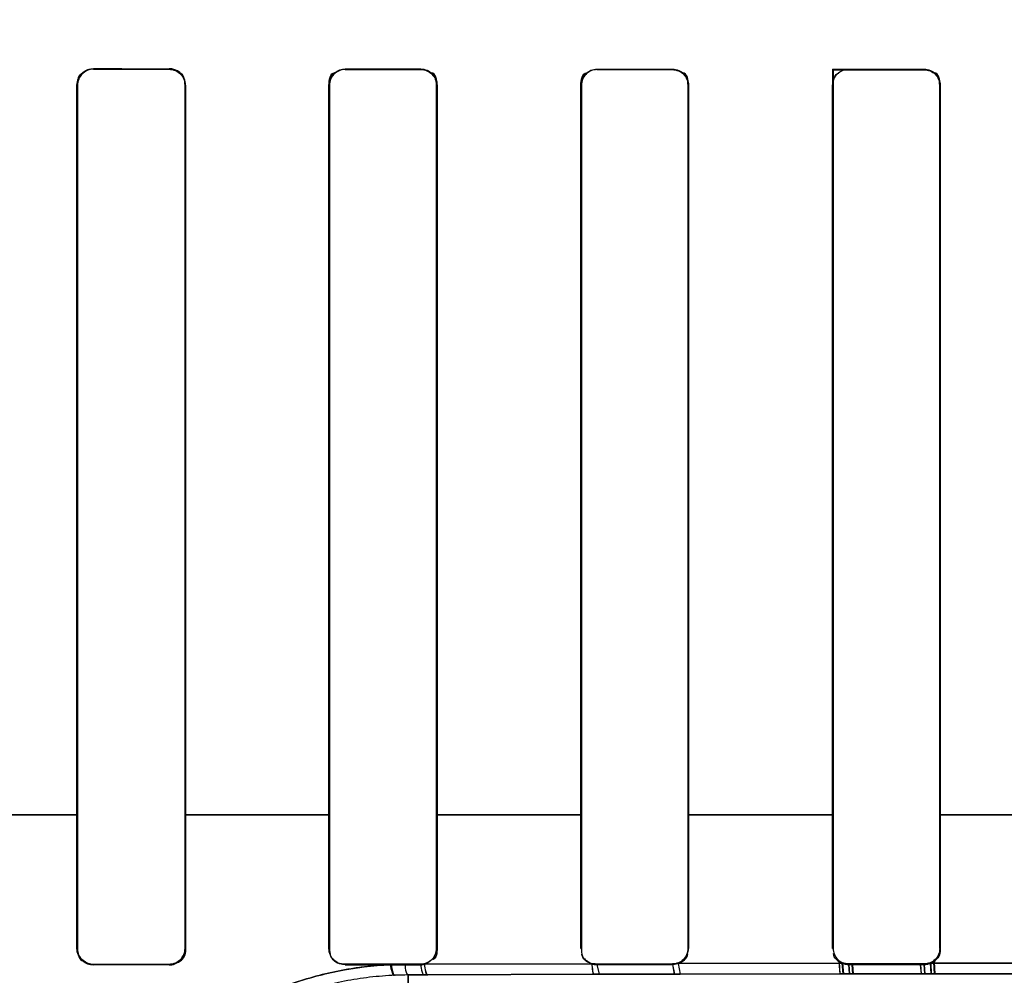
# Model space of a CAD drawing. Header units: millimetres. Extents: x 0 to 297, y 0 to 210.
# Tile 128 of 256: x 56.424 to 56.542, y 156.915 to 157.029. Entities that reach past the tile are written whole.
import ezdxf

# ---------------------------------------------------------------- set-up
doc = ezdxf.new("R2010")
doc.units = ezdxf.units.MM
doc.header["$LTSCALE"] = 16.335
doc.layers.get('0').update_dxf_attribs({"linetype": 'CONTINUOUS'})
for name, color, linetype in [('AXES_REF', 7, 'CONTINUOUS'), ('INTFCLR_1', 7, 'CONTINUOUS'), ('INTFCLR_72935', 7, 'CONTINUOUS')]:
    doc.layers.add(name, color=color, linetype=linetype)

msp = doc.modelspace()

# ---------------------------------------------------------------- linework, layer by layer
at = {"color": 7, "linetype": 'Continuous'}
for radius in [5.8174969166, 5.817, 5.7797484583]:
    msp.add_circle((57.454730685, 154.8339782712), radius, dxfattribs=at)
msp.add_arc((57.454730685, 154.8339782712), 5.76, 278.2771290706, 261.7228709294, dxfattribs=at)
at = {"layer": 'AXES_REF', "color": 9, "linetype": 'Continuous'}
for radius in [5.3067073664, 3.5571461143]:
    msp.add_circle((57.454730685, 154.8339782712), radius, dxfattribs=at)
at = {"layer": 'AXES_REF', "color": 7, "linetype": 'Continuous'}
msp.add_arc((57.454730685, 154.8339782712), 5.892, 143.2753836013, 36.7246163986, dxfattribs=at)
at = {"layer": 'INTFCLR_1', "color": 9, "linetype": 'Continuous'}
for p, q in [((56.43306293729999, 157.0229464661), (56.43306293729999, 157.0228796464)), ((56.44206293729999, 157.0228691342), (56.44206293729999, 157.0229352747)), ((56.46306293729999, 157.0229132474), (56.46306293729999, 157.0228484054)), ((56.4720629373, 157.0228410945), (56.4720629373, 157.022905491)), ((56.4930629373, 157.0228911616), (56.4930629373, 157.0228275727)), ((56.5020629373, 157.0228232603), (56.5020629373, 157.022886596)), ((56.5230629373, 157.0228795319), (56.5230629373, 157.0228165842)), ((56.5320629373, 157.0228151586), (56.5320629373, 157.0228780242)), ((56.4311506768, 157.0209697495), (56.43108361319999, 157.0209697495)), ((56.4440261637, 157.0209697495), (56.4439602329, 157.0209697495)), ((56.4611826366, 157.0209697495), (56.4611176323, 157.0209697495)), ((56.4739971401, 157.0209697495), (56.4739328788, 157.0209697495)), ((56.4912041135, 157.0209697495), (56.4911404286, 157.0209697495)), ((56.50397893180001, 157.0209697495), (56.5039156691, 157.0209697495)), ((56.5212157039, 157.0209697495), (56.521152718, 157.0209697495)), ((56.5339710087, 157.0209697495), (56.5339081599, 157.0209697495)), ((56.43115069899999, 156.9339684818), (56.4139982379, 156.9339684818)), ((56.4611829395, 156.9339684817), (56.4439601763, 156.9339684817)), ((56.4912019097, 156.9339684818), (56.4739332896, 156.9339684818)), ((56.5212189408, 156.9339684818), (56.5039135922, 156.9339684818)), ((56.5512231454, 156.9339684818), (56.5338946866, 156.9339684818)), ((56.4310755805, 156.918065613), (56.43114459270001, 156.918065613)), ((56.4439662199, 156.918065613), (56.4440340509, 156.918065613)), ((56.4611098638, 156.918065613), (56.4611767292, 156.918065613)), ((56.4739387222, 156.918065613), (56.4740048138, 156.918065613)), ((56.4911328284, 156.918065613), (56.4911983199, 156.918065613)), ((56.5039214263, 156.918065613), (56.5039864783, 156.918065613)), ((56.5211452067, 156.918065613), (56.5212099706, 156.918065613)), ((56.5339138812, 156.918065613), (56.5339785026, 156.918065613)), ((56.43306293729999, 156.9161480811), (56.43306293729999, 156.9160787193)), ((56.44206293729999, 156.916090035), (56.44206293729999, 156.9161586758)), ((56.46306293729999, 156.9161795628), (56.46306293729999, 156.9161122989)), ((56.4720629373, 156.9161201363), (56.4720629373, 156.916186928)), ((56.4725011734, 156.9161705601), (56.4924289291, 156.9162414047)), ((56.4930629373, 156.9162005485), (56.4930629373, 156.9161346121)), ((56.49306294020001, 156.9161346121), (56.49333129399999, 156.9149753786)), ((56.5020629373, 156.9161392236), (56.5020629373, 156.9162048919)), ((56.502062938, 156.9161392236), (56.5022815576, 156.9149984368)), ((56.5027558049, 156.9162686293), (56.52230384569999, 156.9163028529)), ((56.5027558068, 156.91626863), (56.5029764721, 156.914999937)), ((56.5230629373, 156.9162116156), (56.5230629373, 156.9161463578)), ((56.5320629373, 156.9161478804), (56.5320629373, 156.9162130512)), ((56.5328430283, 156.9163144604), (56.5522829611, 156.9163144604)), ((56.4724499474, 156.9149030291), (56.4705629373, 156.9148951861)), ((56.4705629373, 156.9086003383), (56.4705629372, 156.9148951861)), ((56.4728893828, 156.9149048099), (56.4724499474, 156.9149030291)), ((56.4927068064, 156.9149735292), (56.4728893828, 156.9149048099)), ((56.4933312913, 156.9149753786), (56.4927068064, 156.9149735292)), ((56.50228155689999, 156.9149984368), (56.4933312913, 156.9149753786)), ((56.5029764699, 156.914999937), (56.50228155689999, 156.9149984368)), ((56.52241616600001, 156.915033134), (56.5029764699, 156.914999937)), ((56.5321191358, 156.9150417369), (56.5231674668, 156.9150341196)), ((56.5522333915, 156.9150420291), (56.532892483, 156.9150420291))]:
    msp.add_line(p, q, dxfattribs=at)
at = {"layer": 'INTFCLR_1', "color": 6, "linetype": 'Continuous'}
for p, q in [((56.43108361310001, 156.9339697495), (56.43108361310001, 157.0209697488)), ((56.4311506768, 156.9339697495), (56.4311506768, 157.0209697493)), ((56.443960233, 157.0209697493), (56.443960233, 156.9339697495)), ((56.4440261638, 157.0209697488), (56.4440261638, 156.9339697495)), ((56.4611176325, 156.9339697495), (56.4611176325, 157.0209697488)), ((56.4611826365, 156.9339697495), (56.4611826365, 157.0209697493)), ((56.4739328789, 157.0209697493), (56.4739328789, 156.9339697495)), ((56.47399714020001, 157.0209697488), (56.47399714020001, 156.9339697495)), ((56.4911404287, 156.9339697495), (56.4911404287, 157.0209697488)), ((56.4912041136, 156.9339697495), (56.4912041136, 157.0209697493)), ((56.5039156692, 157.0209697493), (56.5039156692, 156.9339697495)), ((56.5039789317, 157.0209697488), (56.5039789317, 156.9339697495)), ((56.5211527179, 156.9339697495), (56.5211527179, 157.0209697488)), ((56.5212157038, 156.9339697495), (56.5212157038, 157.0209697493)), ((56.53390816, 157.0209697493), (56.53390816, 156.9339697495)), ((56.5339710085, 157.0209697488), (56.5339710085, 156.9339697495)), ((56.4310755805, 156.918065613), (56.43108361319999, 156.9339697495)), ((56.43114459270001, 156.918065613), (56.4311506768, 156.9339697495)), ((56.4439602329, 156.9339697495), (56.4439662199, 156.918065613)), ((56.4440261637, 156.9339697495), (56.4440340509, 156.918065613)), ((56.4611098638, 156.918065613), (56.4611176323, 156.9339697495)), ((56.4611767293, 156.918065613), (56.4611826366, 156.9339697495)), ((56.4739328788, 156.9339697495), (56.4739387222, 156.918065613)), ((56.4739971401, 156.9339697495), (56.4740048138, 156.918065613)), ((56.4911328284, 156.918065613), (56.4911404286, 156.9339697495)), ((56.4911983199, 156.918065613), (56.4912041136, 156.9339697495)), ((56.5039156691, 156.9339697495), (56.5039214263, 156.918065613)), ((56.50397893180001, 156.9339697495), (56.5039864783, 156.918065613)), ((56.5211452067, 156.918065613), (56.521152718, 156.9339697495)), ((56.5212099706, 156.918065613), (56.5212157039, 156.9339697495)), ((56.5339081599, 156.9339697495), (56.5339138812, 156.918065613)), ((56.5339710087, 156.9339697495), (56.5339785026, 156.918065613)), ((56.44206293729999, 156.9161586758), (56.43306293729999, 156.9161480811)), ((56.44206293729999, 156.916090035), (56.43306293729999, 156.9160787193)), ((56.4720629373, 156.916186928), (56.46306293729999, 156.9161795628)), ((56.46306293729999, 156.9161122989), (56.4684310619, 156.9161170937)), ((56.4684310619, 156.9161170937), (56.4701650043, 156.9161185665)), ((56.4701650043, 156.9161185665), (56.4720629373, 156.9161201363)), ((56.5020629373, 156.9162048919), (56.4930629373, 156.9162005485)), ((56.4930629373, 156.9161346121), (56.5020629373, 156.9161392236)), ((56.5020629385, 156.9161392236), (56.5027558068, 156.91626863)), ((56.5320629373, 156.9162130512), (56.5230629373, 156.9162116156)), ((56.5230629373, 156.9161463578), (56.5320629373, 156.9161478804))]:
    msp.add_line(p, q, dxfattribs=at)
at = {"layer": 'INTFCLR_1', "color": 7, "linetype": 'Continuous'}
for p, q in [((56.5234683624, 156.9161030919), (56.5218963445, 156.9164277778)), ((56.5218963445, 156.9164277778), (56.5219888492, 156.9150325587)), ((56.52241616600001, 156.915033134), (56.52230384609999, 156.9163028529)), ((56.5230629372, 156.9161463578), (56.5231674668, 156.9150341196)), ((56.5235431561, 156.9150346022), (56.5234683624, 156.9161030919)), ((56.53319768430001, 156.916430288), (56.5315971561, 156.9160906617)), ((56.5315971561, 156.9160906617), (56.5316843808, 156.9150415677)), ((56.5321191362, 156.9150417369), (56.5320629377, 156.9161478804)), ((56.5328385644, 156.9163120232), (56.5328924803, 156.9150420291)), ((56.5332791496, 156.9150421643), (56.53319768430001, 156.916430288)), ((56.5219888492, 156.9150325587), (56.5235431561, 156.9150346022)), ((56.5231674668, 156.9150341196), (56.52241616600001, 156.915033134)), ((56.5316843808, 156.9150415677), (56.5332791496, 156.9150421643)), ((56.532892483, 156.9150420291), (56.5321191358, 156.9150417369))]:
    msp.add_line(p, q, dxfattribs=at)
for points in [[(56.44206293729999, 156.916090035), (56.4421486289, 156.9160919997), (56.4422342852, 156.9160976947), (56.4423197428, 156.9161071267), (56.442404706, 156.9161202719), (56.4424891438, 156.9161371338), (56.4425732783, 156.9161578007), (56.4426570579, 156.9161823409), (56.4427401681, 156.9162107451), (56.4428224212, 156.9162430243)], [(56.52230384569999, 156.9163028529), (56.5223843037, 156.9162703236), (56.5224661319, 156.9162414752), (56.5225491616, 156.9162163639), (56.5226332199, 156.9161950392), (56.5227181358, 156.9161775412), (56.5228037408, 156.9161639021), (56.5228898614, 156.9161541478), (56.5229763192, 156.9161482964), (56.5230629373, 156.9161463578)], [(56.5320629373, 156.9161478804), (56.532151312, 156.9161499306), (56.53223954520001, 156.9161560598), (56.5323274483, 156.9161662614), (56.5324147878, 156.9161805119), (56.5325014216, 156.9161987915), (56.5325872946, 156.9162211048), (56.5326722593, 156.9162474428), (56.5327560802, 156.9162777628), (56.5328385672, 156.9163120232)]]:
    msp.add_lwpolyline(points, dxfattribs=at)
at = {"layer": 'INTFCLR_1', "color": 6, "linetype": 'Continuous'}
for centre, radius, start, end in [((56.4720606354, 156.9180697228), 0.0019495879, 270.0676377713, 283.0595303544), ((56.49306409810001, 156.9180768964), 0.0019422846, 250.9119015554, 269.965841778)]:
    msp.add_arc(centre, radius, start, end, dxfattribs=at)
at = {"layer": 'INTFCLR_1', "color": 9, "linetype": 'Continuous'}
msp.add_arc((56.4707417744, 156.8743140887), 0.0405814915, 90.252491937, 92.5811112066, dxfattribs=at)
at = {"layer": 'INTFCLR_1', "color": 6, "linetype": 'Continuous'}
for centre, major_axis, ratio, start_param, end_param in [((56.5425629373, 157.0239697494), (0.312931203, 0), 0.0034906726, -1.9282790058, -1.8977471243), ((56.5425629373, 157.0239697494), (0.330931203, 0), 0.0034906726, -1.9080370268, -1.8793579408), ((56.5425629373, 157.0239697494), (0.312931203, 0), 0.0034906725, -1.8276611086, -1.7980361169), ((56.5425629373, 157.0239697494), (0.330931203, 0), 0.0034906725, -1.8134003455, -1.785476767), ((56.5425629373, 157.0239697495), (0.312931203, 0), 0.003490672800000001, -1.7296452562, -1.7005817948), ((56.5425629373, 157.0239697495), (0.330931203, 0), 0.0034906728, -1.7209377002, -1.6934858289), ((56.5425629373, 157.0239697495), (0.312931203, 0), 0.003490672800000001, -1.6331507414, -1.604356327), ((56.5425629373, 157.0239697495), (0.330931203, 0), 0.0034906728, -1.629755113, -1.6025303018)]:
    msp.add_ellipse(centre, major_axis=major_axis, ratio=ratio, start_param=start_param, end_param=end_param, dxfattribs=at)
for points, knots in [([(56.43108361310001, 157.0209697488), (56.43108361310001, 157.0215163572), (56.4315565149, 157.0225746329), (56.4326007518, 157.0229470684), (56.43306293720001, 157.0229464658)], [0, 0, 0, 0, 0.5418432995, 1, 1, 1, 1]), ([(56.4440261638, 157.0209697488), (56.4440261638, 157.0215216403), (56.4435462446, 157.0225735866), (56.44251233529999, 157.022934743), (56.4420629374, 157.022935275)], [0, 0, 0, 0, 0.5511805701, 1, 1, 1, 1]), ([(56.4420629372, 157.0228691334), (56.4425560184, 157.0228685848), (56.4435658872, 157.0224524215), (56.443960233, 157.021445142), (56.443960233, 157.0209697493)], [0, 0, 0, 0, 0.5091323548, 1, 1, 1, 1]), ([(56.4611176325, 157.0209697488), (56.4611176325, 157.0215127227), (56.461589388, 157.0225537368), (56.4626144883, 157.0229136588), (56.4630629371, 157.0229132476)], [0, 0, 0, 0, 0.5476713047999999, 1, 1, 1, 1]), ([(56.4720629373, 157.0228410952), (56.4725447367, 157.0228407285), (56.4735393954, 157.0224357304), (56.4739328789, 157.0214423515), (56.4739328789, 157.0209697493)], [0, 0, 0, 0, 0.5048183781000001, 1, 1, 1, 1]), ([(56.4911404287, 157.0209697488), (56.4911404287, 157.0214586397), (56.49154895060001, 157.0224800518), (56.4925711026, 157.0228914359), (56.4930629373, 157.0228911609)], [0, 0, 0, 0, 0.4984991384, 1, 1, 1, 1]), ([(56.5020629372, 157.0228232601), (56.5025377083, 157.0228230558), (56.5035228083, 157.0224250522), (56.5039156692, 157.0214404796), (56.5039156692, 157.0209697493)], [0, 0, 0, 0, 0.5021368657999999, 1, 1, 1, 1]), ([(56.5211527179, 157.0209697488), (56.5211527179, 157.0214575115), (56.5215608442, 157.0224728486), (56.52257611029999, 157.0228796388), (56.5230629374, 157.0228795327)], [0, 0, 0, 0, 0.5004799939, 1, 1, 1, 1]), ([(56.5320629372, 157.0228151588), (56.5325346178, 157.0228151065), (56.5335155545, 157.0224202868), (56.53390816, 157.0214396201), (56.53390816, 157.0209697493)], [0, 0, 0, 0, 0.5009611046, 1, 1, 1, 1]), ([(56.43306293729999, 156.9160787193), (56.4326024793, 156.9160781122), (56.431553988, 156.9164481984), (56.4310750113, 156.9175126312), (56.4310755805, 156.918065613)], [0, 0, 0, 0, 0.4543516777, 1, 1, 1, 1]), ([(56.43306293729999, 156.9161480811), (56.4326172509, 156.9161475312), (56.43160509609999, 156.9165061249), (56.4311441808, 156.9175331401), (56.43114459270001, 156.918065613)], [0, 0, 0, 0, 0.4556379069, 1, 1, 1, 1]), ([(56.4439662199, 156.918065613), (56.4439665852, 156.9175856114), (56.4435680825, 156.9165737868), (56.4425549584, 156.9161592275), (56.44206293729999, 156.9161586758)], [0, 0, 0, 0, 0.4938171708, 1, 1, 1, 1]), ([(56.46306293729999, 156.9161122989), (56.4626167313, 156.9161118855), (56.4615876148, 156.9164688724), (56.4611093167, 156.917515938), (56.4611098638, 156.918065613)], [0, 0, 0, 0, 0.4480514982, 1, 1, 1, 1]), ([(56.4739387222, 156.918065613), (56.4739390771, 156.9175877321), (56.4735405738, 156.9165898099), (56.4725429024, 156.916187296), (56.4720629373, 156.916186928)], [0, 0, 0, 0, 0.4989120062, 1, 1, 1, 1]), ([(56.5039214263, 156.918065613), (56.50392177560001, 156.9175882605), (56.5035222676, 156.9165989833), (56.50253446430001, 156.9162050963), (56.5020629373, 156.9162048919)], [0, 0, 0, 0, 0.5030696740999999, 1, 1, 1, 1]), ([(56.5339138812, 156.918065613), (56.5339142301, 156.9175858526), (56.5335110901, 156.9165999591), (56.5325280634, 156.9162131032), (56.5320629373, 156.9162130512)], [0, 0, 0, 0, 0.50774397, 1, 1, 1, 1])]:
    msp.add_open_spline(points, degree=3, knots=knots, dxfattribs=at)
for points in [[(56.4311506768, 157.0209697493), (56.4311506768, 157.0214991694), (56.4312816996, 157.0224148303), (56.4318111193, 157.0224141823)], [(56.4611826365, 157.0209697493), (56.4611826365, 157.0215026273), (56.46132994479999, 157.0224169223), (56.46186282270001, 157.022416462)], [(56.47399714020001, 157.0209697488), (56.47399714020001, 157.0215179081), (56.47384677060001, 157.0224580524), (56.4732986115, 157.0224584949)], [(56.4912041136, 157.0209697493), (56.4912041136, 157.021500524), (56.4913557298, 157.022408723), (56.49188650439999, 157.0224084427)], [(56.5039789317, 157.0209697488), (56.5039789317, 157.0215178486), (56.5038217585, 157.0224548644), (56.5032736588, 157.0224551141)], [(56.5212157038, 157.0209697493), (56.5212157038, 157.0215013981), (56.52137277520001, 157.0224084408), (56.521904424, 157.0224083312)], [(56.5339710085, 157.0209697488), (56.5339710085, 157.0215138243), (56.53381702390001, 157.0224451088), (56.5332729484, 157.0224451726)], [(56.4740048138, 156.918065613), (56.47400529, 156.9175811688), (56.4739346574, 156.9168267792), (56.4734627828, 156.9167171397)], [(56.46306293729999, 156.9161795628), (56.46252973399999, 156.9161790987), (56.4616135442, 156.9163239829), (56.46161394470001, 156.9168571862)], [(56.4924289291, 156.9162414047), (56.4919131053, 156.9164205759), (56.4912555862, 156.9168390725), (56.4912561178, 156.9173851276)], [(56.4930629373, 156.9162005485), (56.4925385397, 156.9162002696), (56.4916360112, 156.9163394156), (56.4916363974, 156.916863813)], [(56.5027558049, 156.9162686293), (56.50324818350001, 156.9164589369), (56.5038677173, 156.9168688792), (56.503867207, 156.9173967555)], [(56.52230384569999, 156.9163028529), (56.5218627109, 156.9164929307), (56.5212912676, 156.9168482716), (56.5212917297, 156.9173286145)], [(56.5230629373, 156.9162116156), (56.5225391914, 156.9162115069), (56.5216394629, 156.9163538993), (56.5216398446, 156.9168776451)], [(56.5328385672, 156.9163120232), (56.5333118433, 156.9165216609), (56.5338821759, 156.9169447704), (56.5338816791, 156.9174623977)]]:
    msp.add_open_spline(points, degree=3, dxfattribs=at)
at = {"layer": 'INTFCLR_1', "color": 7, "linetype": 'Continuous'}
msp.add_open_spline([(56.4440340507, 156.918065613), (56.4440354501, 156.9175676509), (56.4436206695, 156.9165197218), (56.44257183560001, 156.9160897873), (56.4420629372, 156.916090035)], degree=3, knots=[0, 0, 0, 0, 0.4945700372, 1, 1, 1, 1], dxfattribs=at)
msp.add_open_spline([(56.4428224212, 156.9162430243), (56.44328280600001, 156.9164357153), (56.4438816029, 156.9168027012), (56.4438810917, 156.9173017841)], degree=3, dxfattribs=at)
at = {"layer": 'INTFCLR_1', "color": 9, "linetype": 'Continuous'}
for points, knots in [([(56.4291668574, 156.8739697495), (56.42909233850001, 156.8739697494), (56.428970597, 156.8742802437), (56.4288924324, 156.8747526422), (56.4288105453, 156.8756532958), (56.42878587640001, 156.8774668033), (56.42901303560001, 156.8805810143), (56.429631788, 156.8838341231), (56.43038279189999, 156.8865525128), (56.4312173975, 156.889097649), (56.4326082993, 156.8924524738), (56.4344379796, 156.8957970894), (56.436235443, 156.8985040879), (56.4383328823, 156.9012827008), (56.4407571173, 156.9039314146), (56.44313427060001, 156.9060695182), (56.4446009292, 156.9072610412), (56.44692143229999, 156.9090179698), (56.45070174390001, 156.9113934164), (56.4552843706, 156.9134314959), (56.4591722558, 156.9146720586), (56.4632185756, 156.9156392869), (56.4663387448, 156.9160208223), (56.4684310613, 156.9161170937)], [0, 0, 0, 0, 0.0034870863, 0.0118313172, 0.0253700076, 0.044162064, 0.09760103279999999, 0.1704752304, 0.1989480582, 0.2295123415, 0.2957754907, 0.3685737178, 0.4075129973, 0.4477494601, 0.5314033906, 0.5749936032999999, 0.5972729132, 0.6198103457, 0.7111803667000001, 0.805445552, 0.8536424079, 0.9019872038, 1, 1, 1, 1]), ([(56.4684310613, 156.9161170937), (56.4684682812, 156.9158088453), (56.4685368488, 156.915421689), (56.46876365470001, 156.9148584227), (56.4689142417, 156.914854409)], [0, 0, 0, 0, 0.6733216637, 1, 1, 1, 1]), ([(56.470165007, 156.9161185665), (56.4701896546, 156.9158227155), (56.4702423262, 156.9154569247), (56.47042222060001, 156.914905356), (56.4705629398, 156.9148951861)], [0, 0, 0, 0, 0.6778576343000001, 1, 1, 1, 1]), ([(56.472062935, 156.9161201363), (56.4720870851, 156.9158258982), (56.4721398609, 156.9154650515), (56.4723111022, 156.9149133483), (56.4724499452, 156.9149030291)], [0, 0, 0, 0, 0.6795377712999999, 1, 1, 1, 1]), ([(56.4725011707, 156.9161705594), (56.47252387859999, 156.9158652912), (56.4725774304, 156.9154936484), (56.47274577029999, 156.9149155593), (56.4728893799, 156.9149048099)], [0, 0, 0, 0, 0.6800622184, 1, 1, 1, 1]), ([(56.4924289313, 156.9162414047), (56.4924450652, 156.9159372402), (56.49250999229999, 156.9155985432), (56.4925745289, 156.9149875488), (56.4927068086, 156.9149735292)], [0, 0, 0, 0, 0.6960312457, 1, 1, 1, 1])]:
    msp.add_open_spline(points, degree=3, knots=knots, dxfattribs=at)
at = {"layer": 'INTFCLR_72935', "color": 9, "linetype": 'Continuous'}
for p, q in [((56.43306293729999, 157.0228796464), (56.43306293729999, 157.0229464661)), ((56.44206293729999, 157.0229352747), (56.44206293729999, 157.0228691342)), ((56.46306293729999, 157.0228484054), (56.46306293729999, 157.0229132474)), ((56.4720629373, 157.022905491), (56.4720629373, 157.0228410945)), ((56.4930629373, 157.0228275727), (56.4930629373, 157.0228911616)), ((56.5020629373, 157.022886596), (56.5020629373, 157.0228232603)), ((56.5320629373, 157.0228780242), (56.5320629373, 157.0228151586)), ((56.43108361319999, 157.0209697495), (56.4311506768, 157.0209697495)), ((56.4439602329, 157.0209697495), (56.4440261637, 157.0209697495)), ((56.4611176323, 157.0209697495), (56.4611826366, 157.0209697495)), ((56.4739328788, 157.0209697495), (56.4739971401, 157.0209697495)), ((56.4911404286, 157.0209697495), (56.4912041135, 157.0209697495)), ((56.5039156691, 157.0209697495), (56.50397893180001, 157.0209697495)), ((56.5339081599, 157.0209697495), (56.5339710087, 157.0209697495)), ((56.4139975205, 156.9339684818), (56.4311508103, 156.9339684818)), ((56.4439601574, 156.9339684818), (56.4611827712, 156.9339684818)), ((56.47393335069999, 156.9339684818), (56.4912030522, 156.9339684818)), ((56.5039128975, 156.9339684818), (56.5212186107, 156.9339684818)), ((56.5339027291, 156.9339684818), (56.5512311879, 156.9339684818)), ((56.4311445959, 156.9180697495), (56.4310755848, 156.9180697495)), ((56.4440340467, 156.9180697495), (56.4439662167, 156.9180697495)), ((56.4611767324, 156.9180697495), (56.4611098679, 156.9180697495)), ((56.47400480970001, 156.9180697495), (56.4739387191, 156.9180697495)), ((56.491198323, 156.9180697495), (56.4911328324, 156.9180697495)), ((56.5039864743, 156.9180697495), (56.5039214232, 156.9180697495)), ((56.5212099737, 156.9180697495), (56.5211452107, 156.9180697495)), ((56.5339784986, 156.9180697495), (56.5339138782, 156.9180697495)), ((56.43306293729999, 156.9160828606), (56.43306293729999, 156.9161522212)), ((56.44206293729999, 156.9161628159), (56.44206293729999, 156.9160941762)), ((56.46306293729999, 156.9161164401), (56.46306293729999, 156.9161837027)), ((56.4720629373, 156.916191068), (56.4720629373, 156.9161242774)), ((56.4924408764, 156.9162414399), (56.4724826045, 156.9161704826)), ((56.4930629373, 156.9161387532), (56.4930629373, 156.9162046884)), ((56.4930629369, 156.9161387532), (56.4933315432, 156.9149753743)), ((56.5020629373, 156.9162090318), (56.5020629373, 156.9161433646)), ((56.5020629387, 156.9161433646), (56.50228177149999, 156.9149984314)), ((56.5223135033, 156.9163028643), (56.50274492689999, 156.9162686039)), ((56.50274492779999, 156.916268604), (56.502965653, 156.9149999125)), ((56.5230629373, 156.9161504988), (56.5230629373, 156.9162157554)), ((56.5320629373, 156.9162171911), (56.5320629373, 156.9161520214)), ((56.55229221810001, 156.9163144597), (56.532834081, 156.9163144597)), ((56.4705629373, 156.9148951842), (56.47245026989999, 156.9149030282)), ((56.4705629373, 156.9148951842), (56.4705629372, 156.9086003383)), ((56.47245026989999, 156.9149030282), (56.47287091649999, 156.9149047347)), ((56.47287091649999, 156.9149047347), (56.4927186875, 156.9149735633)), ((56.4927186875, 156.9149735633), (56.4933315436, 156.9149753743)), ((56.4933315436, 156.9149753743), (56.50228177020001, 156.9149984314)), ((56.50228177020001, 156.9149984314), (56.5029656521, 156.9149999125)), ((56.5029656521, 156.9149999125), (56.5224257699, 156.915033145)), ((56.5231675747, 156.9150341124), (56.5321191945, 156.9150417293)), ((56.53288310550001, 156.9150420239), (56.552242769, 156.9150420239))]:
    msp.add_line(p, q, dxfattribs=at)
at = {"layer": 'INTFCLR_72935', "color": 6, "linetype": 'Continuous'}
for p, q in [((56.521152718, 157.0228799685), (56.521152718, 156.9339697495)), ((56.521152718, 157.0228799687), (56.5212157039, 157.0228169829)), ((56.5212157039, 157.0228169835), (56.5212157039, 156.9339697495)), ((56.43108361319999, 157.0209697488), (56.43108361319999, 156.9339697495)), ((56.4311506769, 157.0209697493), (56.4311506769, 156.9339697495)), ((56.44396023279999, 156.9339697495), (56.44396023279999, 157.0209697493)), ((56.44402616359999, 156.9339697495), (56.44402616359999, 157.0209697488)), ((56.4611176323, 157.0209697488), (56.4611176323, 156.9339697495)), ((56.4611826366, 157.0209697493), (56.4611826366, 156.9339697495)), ((56.4739328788, 156.9339697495), (56.4739328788, 157.0209697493)), ((56.47399714, 156.9339697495), (56.47399714, 157.0209697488)), ((56.4911404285, 157.0209697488), (56.4911404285, 156.9339697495)), ((56.4912041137, 157.0209697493), (56.4912041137, 156.9339697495)), ((56.50391566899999, 156.9339697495), (56.50391566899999, 157.0209697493)), ((56.50397893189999, 156.9339697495), (56.50397893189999, 157.0209697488)), ((56.53390815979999, 156.9339697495), (56.53390815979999, 157.0209697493)), ((56.5339710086, 156.9339697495), (56.5339710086, 157.0209697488)), ((56.4310755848, 156.9180697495), (56.43108361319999, 156.9339697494)), ((56.4311506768, 156.9339697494), (56.4311445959, 156.9180697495)), ((56.4439662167, 156.9180697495), (56.4439602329, 156.9339697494)), ((56.4440261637, 156.9339697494), (56.4440340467, 156.9180697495)), ((56.4611098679, 156.9180697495), (56.4611176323, 156.9339697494)), ((56.4611826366, 156.9339697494), (56.4611767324, 156.9180697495)), ((56.4739387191, 156.9180697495), (56.4739328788, 156.9339697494)), ((56.4739971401, 156.9339697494), (56.47400480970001, 156.9180697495)), ((56.4911328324, 156.9180697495), (56.4911404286, 156.9339697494)), ((56.4912041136, 156.9339697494), (56.491198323, 156.9180697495)), ((56.5039214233, 156.9180697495), (56.5039156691, 156.9339697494)), ((56.50397893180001, 156.9339697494), (56.5039864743, 156.9180697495)), ((56.5211452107, 156.9180697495), (56.521152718, 156.9339697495)), ((56.5212157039, 156.9339697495), (56.5212099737, 156.9180697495)), ((56.5339138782, 156.9180697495), (56.5339081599, 156.9339697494)), ((56.5339710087, 156.9339697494), (56.5339784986, 156.9180697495)), ((56.43306293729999, 156.9161522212), (56.44206293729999, 156.9161628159)), ((56.44206293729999, 156.9160941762), (56.43306293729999, 156.9160828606)), ((56.46306293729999, 156.9161837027), (56.4720629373, 156.916191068)), ((56.4685251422, 156.9161213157), (56.46306293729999, 156.9161164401)), ((56.4701646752, 156.9161227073), (56.4685251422, 156.9161213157)), ((56.4720629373, 156.9161242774), (56.4701646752, 156.9161227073)), ((56.4930629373, 156.9162046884), (56.5020629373, 156.9162090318)), ((56.5020629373, 156.9161433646), (56.4930629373, 156.9161387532)), ((56.50274492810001, 156.9162686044), (56.5020629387, 156.9161433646)), ((56.5230629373, 156.9162157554), (56.5320629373, 156.9162171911)), ((56.5320629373, 156.9161520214), (56.5230629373, 156.9161504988))]:
    msp.add_line(p, q, dxfattribs=at)
at = {"layer": 'INTFCLR_72935', "color": 7, "linetype": 'Continuous'}
for p, q in [((56.5316521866, 156.9161074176), (56.5332342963, 156.9164384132)), ((56.5332342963, 156.9164384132), (56.5333131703, 156.9150421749)), ((56.5219635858, 156.916413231), (56.523516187, 156.9160967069)), ((56.5220548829, 156.9150326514), (56.5219635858, 156.916413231)), ((56.5223135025, 156.9163028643), (56.5224257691, 156.915033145)), ((56.523167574, 156.9150341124), (56.5230629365, 156.9161504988)), ((56.523516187, 156.9160967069), (56.52359046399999, 156.9150346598)), ((56.5317371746, 156.9150415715), (56.5316521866, 156.9161074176)), ((56.5320629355, 156.9161520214), (56.5321191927, 156.9150417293)), ((56.5328831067, 156.9150420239), (56.53282913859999, 156.9163120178)), ((56.52359046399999, 156.9150346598), (56.5220548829, 156.9150326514)), ((56.5224257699, 156.915033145), (56.5231675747, 156.9150341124)), ((56.5333131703, 156.9150421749), (56.5317371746, 156.9150415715)), ((56.5321191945, 156.9150417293), (56.53288310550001, 156.9150420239))]:
    msp.add_line(p, q, dxfattribs=at)
for points in [[(56.4428229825, 156.9162474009), (56.4427419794, 156.916215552), (56.4426595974, 156.9161872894), (56.4425759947, 156.916162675), (56.4424911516, 156.916141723), (56.4424054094, 156.916124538), (56.4423194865, 156.9161112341), (56.44223374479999, 156.9161017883), (56.442148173, 156.9160961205), (56.44206293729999, 156.9160941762)], [(56.5230629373, 156.9161504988), (56.522977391, 156.9161523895), (56.5228920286, 156.9161580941), (56.5228070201, 156.9161675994), (56.5227225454, 156.9161808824), (56.5226387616, 156.9161979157), (56.5225558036, 156.9162186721), (56.522473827, 156.9162431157), (56.5223930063, 156.9162711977), (56.5223135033, 156.9163028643)], [(56.5328291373, 156.9163120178), (56.5327477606, 156.9162786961), (56.5326649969, 156.9162491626), (56.53258102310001, 156.9162234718), (56.5324959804, 156.9162016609), (56.5324100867, 156.9161837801), (56.5323236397, 156.9161698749), (56.532236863, 156.916159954), (56.5321499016, 156.9161540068), (56.5320629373, 156.9161520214)]]:
    msp.add_lwpolyline(points, dxfattribs=at)
at = {"layer": 'INTFCLR_72935', "color": 6, "linetype": 'Continuous'}
for centre, radius, start, end in [((56.4720607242, 156.9180733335), 0.0019490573, 270.0651118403, 282.5008615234), ((56.4930639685, 156.9180805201), 0.0019417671, 251.2832919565, 269.9694865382)]:
    msp.add_arc(centre, radius, start, end, dxfattribs=at)
at = {"layer": 'INTFCLR_72935', "color": 9, "linetype": 'Continuous'}
msp.add_arc((56.4707417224, 156.8743145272), 0.0405810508, 90.25242611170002, 92.45440579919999, dxfattribs=at)
at = {"layer": 'INTFCLR_72935', "color": 6, "linetype": 'Continuous'}
for centre, major_axis, ratio, start_param, end_param in [((56.5425629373, 157.0239697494), (0.312931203, 0), 0.0034906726, -1.9282790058, -1.8977471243), ((56.5425629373, 157.0239697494), (0.330931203, 0), 0.0034906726, -1.9080370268, -1.8793579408), ((56.5425629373, 157.0239697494), (0.312931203, 0), 0.0034906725, -1.8276611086, -1.7980361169), ((56.5425629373, 157.0239697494), (0.330931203, 0), 0.0034906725, -1.8134003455, -1.785476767), ((56.5425629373, 157.0239697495), (0.312931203, 0), 0.003490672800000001, -1.7296452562, -1.7005817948), ((56.5425629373, 157.0239697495), (0.330931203, 0), 0.0034906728, -1.7209377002, -1.6934858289), ((56.5425629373, 157.0239697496), (0.312931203, 0), 0.0034906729, -1.6392681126, -1.604356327), ((56.5425629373, 157.0239697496), (0.330931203, 0), 0.0034906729, -1.6353477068, -1.6025303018)]:
    msp.add_ellipse(centre, major_axis=major_axis, ratio=ratio, start_param=start_param, end_param=end_param, dxfattribs=at)
for points, knots in [([(56.43108361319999, 157.0209697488), (56.43108361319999, 157.0215240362), (56.4315659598, 157.0225834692), (56.4326086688, 157.0229470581), (56.43306293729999, 157.0229464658)], [0, 0, 0, 0, 0.5495849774, 1, 1, 1, 1]), ([(56.43306293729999, 157.0228796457), (56.4325588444, 157.0228802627), (56.4315395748, 157.0224538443), (56.4311506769, 157.021440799), (56.4311506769, 157.0209697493)], [0, 0, 0, 0, 0.5169429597, 1, 1, 1, 1]), ([(56.44402616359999, 157.0209697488), (56.44402616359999, 157.0215151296), (56.4435542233, 157.0225660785), (56.442519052, 157.0229347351), (56.4420629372, 157.022935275)], [0, 0, 0, 0, 0.5445661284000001, 1, 1, 1, 1]), ([(56.4630629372, 157.0228484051), (56.46257166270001, 157.0228488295), (56.4615701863, 157.0224345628), (56.4611826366, 157.021437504), (56.4611826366, 157.0209697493)], [0, 0, 0, 0, 0.5122624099, 1, 1, 1, 1]), ([(56.4720629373, 157.0229054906), (56.4725652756, 157.0229050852), (56.47359478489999, 157.0224814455), (56.47399714, 157.0214546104), (56.47399714, 157.0209697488)], [0, 0, 0, 0, 0.5088517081, 1, 1, 1, 1]), ([(56.4930629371, 157.0228275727), (56.4925802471, 157.0228278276), (56.4915907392, 157.022421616), (56.4912041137, 157.0214352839), (56.4912041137, 157.0209697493)], [0, 0, 0, 0, 0.5090461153, 1, 1, 1, 1]), ([(56.5020629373, 157.0228865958), (56.5025618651, 157.0228863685), (56.5035819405, 157.0224653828), (56.50397893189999, 157.021448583), (56.50397893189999, 157.0209697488)], [0, 0, 0, 0, 0.5102753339, 1, 1, 1, 1]), ([(56.5320629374, 157.0228780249), (56.5325558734, 157.0228779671), (56.5335711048, 157.0224635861), (56.5339710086, 157.021450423), (56.5339710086, 157.0209697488)], [0, 0, 0, 0, 0.5062971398, 1, 1, 1, 1]), ([(56.43306293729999, 156.9160828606), (56.4325984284, 156.9160822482), (56.43154914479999, 156.9164568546), (56.4310750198, 156.9175207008), (56.4310755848, 156.9180697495)], [0, 0, 0, 0, 0.4582956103, 1, 1, 1, 1]), ([(56.44206293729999, 156.9161628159), (56.4425430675, 156.9161633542), (56.4435541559, 156.9165639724), (56.44396659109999, 156.917577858), (56.4439662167, 156.9180697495)], [0, 0, 0, 0, 0.4939502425, 1, 1, 1, 1]), ([(56.46306293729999, 156.9161164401), (56.4626115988, 156.9161160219), (56.46158146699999, 156.9164786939), (56.4611093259, 156.9175250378), (56.4611098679, 156.9180697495)], [0, 0, 0, 0, 0.4531282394, 1, 1, 1, 1]), ([(56.4720629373, 156.916191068), (56.4725249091, 156.9161914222), (56.4735194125, 156.9165730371), (56.4739390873, 156.9175739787), (56.4739387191, 156.9180697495)], [0, 0, 0, 0, 0.4823548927, 1, 1, 1, 1]), ([(56.5020629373, 156.9162090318), (56.5025296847, 156.9162092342), (56.5035166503, 156.9165975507), (56.50392177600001, 156.9175876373), (56.5039214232, 156.9180697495)], [0, 0, 0, 0, 0.4919035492, 1, 1, 1, 1]), ([(56.5212099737, 156.9180697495), (56.5212096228, 156.917588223), (56.52161478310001, 156.9166011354), (56.5225986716, 156.9162156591), (56.5230629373, 156.9162157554)], [0, 0, 0, 0, 0.5091250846, 1, 1, 1, 1])]:
    msp.add_open_spline(points, degree=3, knots=knots, dxfattribs=at)
for points in [[(56.44396023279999, 157.0209697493), (56.44396023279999, 157.0215041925), (56.4438179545, 157.0224226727), (56.4432835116, 157.0224232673)], [(56.4611176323, 157.0209697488), (56.4611176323, 157.0215203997), (56.4612690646, 157.0224655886), (56.4618197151, 157.0224650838)], [(56.4739328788, 157.0209697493), (56.4739328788, 157.0215002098), (56.47378667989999, 157.0224097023), (56.4732562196, 157.022410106)], [(56.4911404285, 157.0209697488), (56.4911404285, 157.0215185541), (56.4912970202, 157.022457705), (56.4918458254, 157.0224573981)], [(56.50391566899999, 157.0209697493), (56.50391566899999, 157.0214999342), (56.5037633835, 157.0224062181), (56.50323319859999, 157.0224064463)], [(56.53390815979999, 157.0209697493), (56.53390815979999, 157.0214960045), (56.5337590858, 157.0223967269), (56.53323283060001, 157.0223967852)], [(56.4311445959, 156.9180697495), (56.4311441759, 156.9175265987), (56.4312931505, 156.9165937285), (56.431836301, 156.9165943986)], [(56.4611767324, 156.9180697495), (56.4611763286, 156.9175320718), (56.4613282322, 156.9166108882), (56.4618659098, 156.9166113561)], [(56.47400480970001, 156.9180697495), (56.4740052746, 156.9175967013), (56.4739498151, 156.9168505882), (56.4734880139, 156.9167480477)], [(56.491198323, 156.9180697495), (56.4911979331, 156.9175402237), (56.4913447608, 156.9166318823), (56.4918742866, 156.9166321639)], [(56.5339784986, 156.9180697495), (56.5339789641, 156.9175846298), (56.5338716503, 156.9169169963), (56.5334270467, 156.9167229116)], [(56.4924408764, 156.9162414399), (56.4919194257, 156.9164187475), (56.4912545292, 156.9168413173), (56.49125506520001, 156.9173920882)], [(56.50274492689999, 156.916268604), (56.5032464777, 156.9164589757), (56.5038734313, 156.9168800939), (56.5038729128, 156.9174165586)], [(56.5223135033, 156.9163028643), (56.52183664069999, 156.9165052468), (56.521251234, 156.9169196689), (56.52125173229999, 156.9174377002)], [(56.5320629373, 156.9162171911), (56.5325805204, 156.9162172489), (56.533472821, 156.9163510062), (56.5334724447, 156.9168685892)]]:
    msp.add_open_spline(points, degree=3, dxfattribs=at)
at = {"layer": 'INTFCLR_72935', "color": 7, "linetype": 'Continuous'}
msp.add_open_spline([(56.4420629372, 156.9160941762), (56.4425667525, 156.9160945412), (56.4436141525, 156.916517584), (56.4440365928, 156.9175667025), (56.4440340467, 156.9180697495)], degree=3, knots=[0, 0, 0, 0, 0.5003784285, 1, 1, 1, 1], dxfattribs=at)
msp.add_open_spline([(56.4440340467, 156.9180697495), (56.44403453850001, 156.917588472), (56.44395118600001, 156.9169113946), (56.4435072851, 156.9167254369)], degree=3, dxfattribs=at)
at = {"layer": 'INTFCLR_72935', "color": 9, "linetype": 'Continuous'}
for points, knots in [([(56.4685251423, 156.9161213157), (56.46745968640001, 156.9160745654), (56.4658660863, 156.9159434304), (56.4637614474, 156.9156471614), (56.4606914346, 156.9150947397), (56.4562443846, 156.9138568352), (56.4520539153, 156.9119954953), (56.4494295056, 156.9105330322), (56.4477445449, 156.9095152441), (56.444977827, 156.9076374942), (56.4414174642, 156.9046497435), (56.43835091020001, 156.9013049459), (56.4362497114, 156.8985234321), (56.4344489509, 156.8958149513), (56.4326178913, 156.8924710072), (56.4312227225, 156.889114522), (56.4303872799, 156.8865646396), (56.4297604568, 156.8843030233), (56.42923172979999, 156.8817609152), (56.4289127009, 156.8792441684), (56.4288024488, 156.8773072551), (56.4287962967, 156.8759541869), (56.4288736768, 156.874886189), (56.4289574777, 156.8743415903), (56.4290822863, 156.8739697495), (56.4291668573, 156.8739697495)], [0, 0, 0, 0, 0.0498304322, 0.0746151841, 0.0992878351, 0.1955567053, 0.2894301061, 0.3127173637, 0.3359185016, 0.38138638, 0.4688361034, 0.5523984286, 0.5928011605, 0.6316242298, 0.7042887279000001, 0.7705379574, 0.8011421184, 0.8296162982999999, 0.8801681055, 0.9222575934, 0.9481818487, 0.9704291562, 0.9863315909, 0.9960484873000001, 1, 1, 1, 1]), ([(56.4685251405, 156.9161213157), (56.4685616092, 156.9158132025), (56.4686292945, 156.91542664), (56.4688535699, 156.9148627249), (56.46900386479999, 156.9148583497)], [0, 0, 0, 0, 0.6735752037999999, 1, 1, 1, 1]), ([(56.470164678, 156.9161227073), (56.4701892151, 156.9158259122), (56.4702419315, 156.9154591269), (56.47042179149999, 156.9149053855), (56.47056294, 156.9148951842)], [0, 0, 0, 0, 0.6778765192, 1, 1, 1, 1]), ([(56.4720629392, 156.9161242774), (56.47208698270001, 156.9158290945), (56.4721398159, 156.9154672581), (56.4723110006, 156.9149133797), (56.47245027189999, 156.9149030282)], [0, 0, 0, 0, 0.6795542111, 1, 1, 1, 1]), ([(56.4724826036, 156.9161704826), (56.4725053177, 156.915865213), (56.4725588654, 156.9154935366), (56.47272729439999, 156.914915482), (56.4728709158, 156.9149047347)], [0, 0, 0, 0, 0.6800460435, 1, 1, 1, 1]), ([(56.4924408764, 156.9162414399), (56.4924570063, 156.915937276), (56.4925219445, 156.9155985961), (56.4925864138, 156.9149875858), (56.4927186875, 156.9149735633)], [0, 0, 0, 0, 0.6960398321, 1, 1, 1, 1]), ([(56.4690038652, 156.9148583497), (56.4679889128, 156.9148148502), (56.4664709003, 156.9146925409), (56.4644655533, 156.914416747), (56.4615416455, 156.9139030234), (56.4573067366, 156.9127534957), (56.4533086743, 156.9110219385), (56.45080221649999, 156.9096619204), (56.449195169, 156.9087155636), (56.4465566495, 156.9069717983), (56.4431558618, 156.9041974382), (56.4402170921, 156.9010867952), (56.4381979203, 156.8985005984), (56.4364667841, 156.895984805), (56.43469791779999, 156.8928790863), (56.4333382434, 156.8897584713), (56.4325122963, 156.8873888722), (56.4318879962, 156.8852885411), (56.4313454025, 156.8829275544), (56.4309951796, 156.8805913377), (56.43083605, 156.8787889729), (56.4307944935, 156.8775421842), (56.4307948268, 156.8765313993), (56.4308682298, 156.8760687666), (56.4308955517, 156.8756930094), (56.4309648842, 156.875691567)], [0, 0, 0, 0, 0.0504059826, 0.0754716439, 0.1004191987, 0.1976861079, 0.2923612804, 0.3158131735, 0.3391639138, 0.3848781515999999, 0.4726277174, 0.5562561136, 0.5966093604, 0.6353384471, 0.707704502, 0.7735571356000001, 0.8039271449, 0.8321710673, 0.8822580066, 0.9239022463, 0.9495216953, 0.9714734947, 0.9871106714, 0.996559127, 1, 1, 1, 1])]:
    msp.add_open_spline(points, degree=3, knots=knots, dxfattribs=at)

doc.saveas('drawing.dxf')
